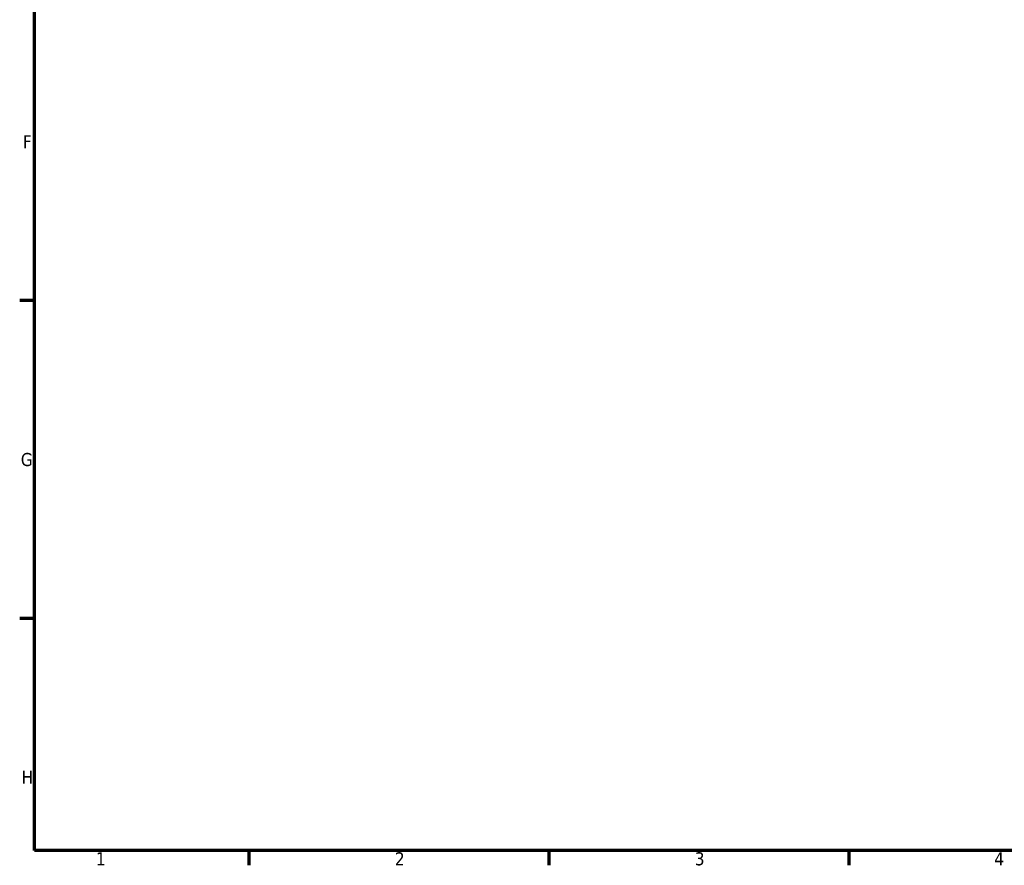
# Model space of a CAD drawing. Header units: millimetres. Extents: x 0 to 905, y -151 to 594.
# Tile 1 of 9: x 17 to 247, y 17 to 214. Entities that reach past the tile are written whole.
import ezdxf

# ---------------------------------------------------------------- set-up
doc = ezdxf.new("R2010")
doc.units = ezdxf.units.MM
doc.layers.add('Border (ANSI)', color=7, linetype='Continuous', lineweight=70)
doc.styles.add('Note Text (ANSI)', font='tahoma.ttf')

# ---------------------------------------------------------------- blocks, each defined once
blk = doc.blocks.new('Borders Default Border')
at = {"layer": 'Border (ANSI)'}
for p, q in [((20, 148.5), (16.55, 148.5)), ((20, 74.25), (16.55, 74.25)), ((70.08, 20), (70.08, 16.55)), ((140.17, 20), (140.17, 16.55)), ((210.25, 20), (210.25, 16.55))]:
    blk.add_line(p, q, dxfattribs=at)
at = {"layer": 'Border (ANSI)', "flags": 128}
blk.add_lwpolyline([(20, 20), (20, 574), (821, 574), (821, 20), (20, 20)], dxfattribs=at)
at = {"layer": 'Border (ANSI)', "color": 230, "true_color": 0xff0080, "char_height": 3.05, "attachment_point": 7, "style": 'Note Text (ANSI)'}
for s, insert in [('F', (17.29, 184.1)), ('G', (16.81, 109.79)), ('H', (16.97, 35.6)), ('1', (34.35, 16.55)), ('2', (104.2, 16.55)), ('3', (174.26, 16.49)), ('4', (244.23, 16.55))]:
    blk.add_mtext(s, dxfattribs=dict(at, insert=insert))

msp = doc.modelspace()

# ---------------------------------------------------------------- block references
msp.add_blockref('Borders Default Border', (0, 0))

doc.saveas('drawing.dxf')
